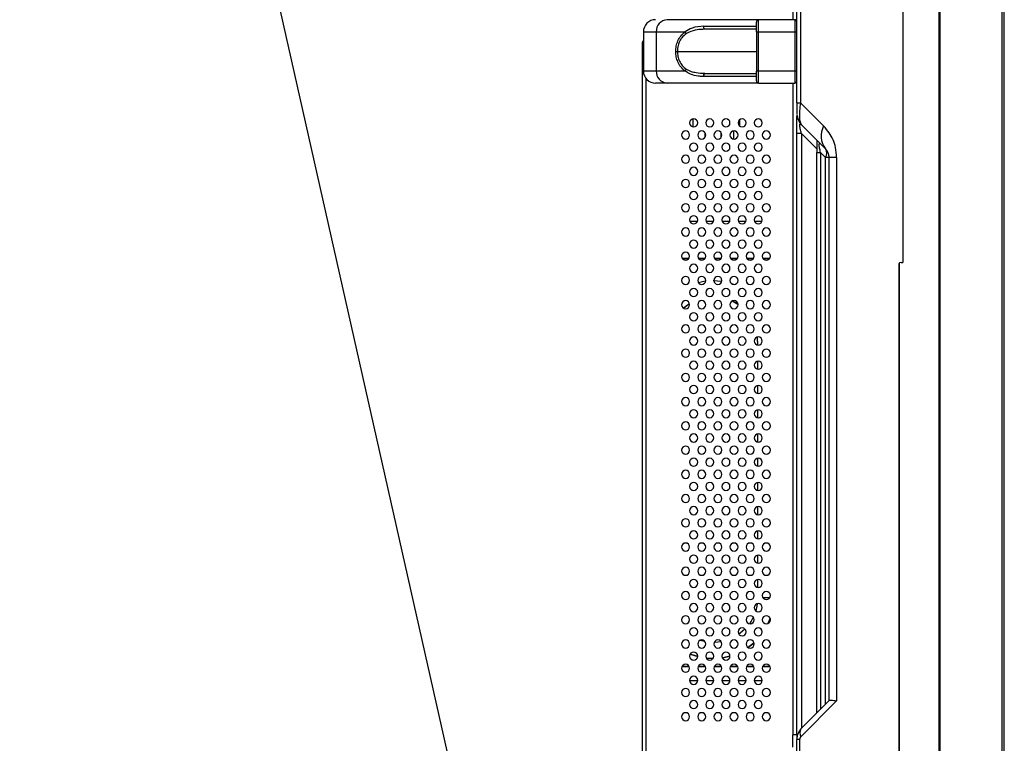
# Model space of a CAD drawing. Header units: millimetres. Extents: x 0 to 1118, y 0 to 864.
# Tile 22 of 256: x 40 to 101, y 382 to 427. Entities that reach past the tile are written whole.
import ezdxf

# ---------------------------------------------------------------- set-up
doc = ezdxf.new("R2010")
doc.units = ezdxf.units.MM
doc.dimstyles.new('SLDDIMSTYLE2', dxfattribs={"dimtxt": 0.18, "dimasz": 0.762, "dimexe": 0, "dimexo": 0.0625, "dimgap": 0, "dimtad": 0, "dimtih": 1, "dimtoh": 1, "dimdec": 0, "dimrnd": 1e-09, "dimzin": 0, "dimdsep": 46, "dimtxsty": 'Standard', "dimblk1": 'DOT', "dimblk2": 'DOT', "dimsah": 1, "dimcen": 0.09, "dimadec": 0, "dimazin": 0, "dimtfac": 0.762, "dimtdec": 0, "dimtofl": 0, "dimtmove": 0, "dimatfit": 3, "dimldrblk": 'DOT', "dimfxl": 1, "dimfrac": 2, "dimtolj": 1, "dimtzin": 0, "dimarcsym": 0})

# ---------------------------------------------------------------- blocks, each defined once
blk = doc.blocks.new('_Dot')
at = {"color": 0, "linetype": 'ByBlock', "lineweight": -2}
blk.add_line((-0.5, 0), (-1, 0), dxfattribs=at)
at = {"color": 0, "linetype": 'ByBlock', "const_width": 0.5}
blk.add_lwpolyline([(-0.25, 0, 1), (0.25, 0, 1)], format="xyb", close=True, dxfattribs=at)

msp = doc.modelspace()

# ---------------------------------------------------------------- linework, layer by layer
at = {"color": 7, "linetype": 'Continuous', "lineweight": 25}
for p, q in [((97.2628, 464.9556), (97.2628, 309.7556)), ((97.3512, 309.7556), (97.3512, 464.9556)), ((101.1994, 309.7556), (101.1994, 464.9556)), ((101.3244, 309.7556), (101.3244, 464.9556)), ((95.0494, 444.7204), (95.0494, 412.0839)), ((88.4744, 421.968), (88.4744, 428.3432)), ((88.7084, 428.3432), (88.7084, 421.968)), ((88.2244, 427.6556), (88.2244, 427.1164)), ((86.0994, 427.1164), (80.4413, 427.1164)), ((85.9744, 426.3664), (85.9744, 426.9716)), ((88.058, 427.1164), (86.0994, 427.1164)), ((88.0581, 427.1164), (87.9639, 427.1164)), ((88.3494, 427.1164), (88.0581, 427.1164)), ((88.3494, 427.1164), (88.3494, 426.3664)), ((78.9744, 426.3664), (79.7709, 426.3664)), ((78.9744, 426.3664), (78.9744, 423.9414)), ((79.7709, 426.3664), (81.5551, 426.3664)), ((79.7709, 426.3664), (79.7709, 423.9414)), ((82.7202, 426.7114), (85.9744, 426.7114)), ((85.9744, 426.5289), (82.7855, 426.5289)), ((85.9744, 426.3664), (85.9744, 423.9412)), ((85.9744, 426.3664), (86.0994, 426.3664)), ((86.0994, 426.3664), (88.3494, 426.3664)), ((86.0994, 423.9414), (86.0994, 426.3664)), ((88.3494, 426.3664), (88.3494, 423.9414)), ((88.3494, 426.3664), (88.4744, 426.3664)), ((78.8994, 425.6556), (78.8994, 286.5306)), ((79.7709, 423.9414), (78.9744, 423.9414)), ((81.5551, 423.9414), (79.7709, 423.9414)), ((82.7855, 423.7789), (85.9744, 423.7789)), ((86.0994, 423.9414), (85.9744, 423.9414)), ((85.9744, 423.3362), (85.9744, 423.9412)), ((88.3494, 423.9414), (86.0994, 423.9414)), ((88.3494, 423.9414), (88.3494, 423.1914)), ((88.4744, 423.9414), (88.3494, 423.9414)), ((80.4413, 423.1914), (79.7244, 423.1914)), ((86.0994, 423.1914), (80.4413, 423.1914)), ((85.9744, 423.5964), (82.7202, 423.5964)), ((86.0994, 423.1914), (88.0581, 423.1914)), ((88.0582, 423.1914), (88.3494, 423.1914)), ((88.2244, 423.1914), (88.2244, 382.8556)), ((88.4744, 421.968), (88.7084, 421.968)), ((90.1369, 420.5395), (88.7084, 421.968)), ((82.0494, 420.4834), (82.0494, 420.9778)), ((84.9244, 420.9206), (84.9244, 420.5406)), ((88.4744, 382.8556), (88.4744, 421.124)), ((88.4763, 421.1557), (88.4745, 421.1495)), ((88.478, 421.2351), (88.5126, 421.0961)), ((84.5494, 420.2278), (84.5494, 419.7334)), ((88.7673, 420.6127), (90.2548, 419.1253)), ((82.7994, 419.8489), (82.7994, 420.1123)), ((83.7994, 419.8489), (83.7994, 420.1123)), ((88.7673, 420.0824), (88.4744, 420.0824)), ((88.7673, 420.0824), (88.7673, 383.2735)), ((89.7244, 384.2306), (89.7244, 418.9056)), ((89.9441, 418.9056), (90.2548, 418.595)), ((89.9441, 418.9056), (89.9441, 384.4503)), ((90.2548, 384.7609), (90.2548, 418.595)), ((90.9424, 418.595), (90.4744, 418.595)), ((90.4744, 384.9806), (90.4744, 418.595)), ((90.9424, 418.595), (90.9424, 384.9624)), ((82.3137, 414.6253), (81.8602, 414.6253)), ((83.3137, 414.6253), (82.8602, 414.6253)), ((84.3137, 414.6253), (83.8602, 414.6253)), ((85.3137, 414.6253), (84.8602, 414.6253)), ((86.3137, 414.6253), (85.8602, 414.6253)), ((81.7869, 412.3306), (81.3869, 412.3306)), ((81.3869, 412.3306), (81.7869, 412.3306)), ((82.7869, 412.3306), (82.3869, 412.3306)), ((82.3869, 412.3306), (82.7869, 412.3306)), ((83.7869, 412.3306), (83.3869, 412.3306)), ((83.3869, 412.3306), (83.7869, 412.3306)), ((84.7869, 412.3306), (84.3869, 412.3306)), ((84.3869, 412.3306), (84.7869, 412.3306)), ((85.7869, 412.3306), (85.3869, 412.3306)), ((85.3869, 412.3306), (85.7869, 412.3306)), ((86.7869, 412.3306), (86.3869, 412.3306)), ((86.3869, 412.3306), (86.7869, 412.3306)), ((94.7994, 411.9955), (94.7994, 362.7158)), ((94.9396, 412.0839), (94.8361, 412.0614)), ((94.8361, 362.6498), (94.8361, 412.0614)), ((94.9396, 412.0839), (95.0494, 412.0839)), ((83.829, 410.918), (83.2994, 410.9556)), ((85.2792, 410.3904), (85.1342, 410.4761)), ((86.4008, 409.3138), (86.3652, 409.3652)), ((86.0494, 407.2056), (86.0362, 407.4754)), ((86.0494, 407.2056), (86.0362, 407.4754)), ((86.0494, 407.2056), (86.0494, 406.9834)), ((86.0494, 407.2056), (86.0494, 407.2056)), ((86.0494, 405.9778), (86.0494, 405.4834)), ((86.0494, 404.4778), (86.0494, 403.9834)), ((86.0494, 402.9778), (86.0494, 402.4834)), ((86.0494, 401.4778), (86.0494, 400.9834)), ((86.0494, 399.9778), (86.0494, 399.4834)), ((86.0494, 398.4778), (86.0494, 397.9834)), ((86.0494, 396.9778), (86.0494, 396.4834)), ((86.0494, 395.4778), (86.0494, 394.9834)), ((86.0494, 393.9778), (86.0494, 393.4834)), ((86.0494, 392.4778), (86.0494, 391.9834)), ((86.7047, 389.7601), (86.8257, 390.0547)), ((86.8257, 390.0547), (86.7047, 389.7601)), ((82.8707, 387.6052), (83.287, 387.5806)), ((83.287, 387.5806), (82.8707, 387.6052)), ((81.8161, 387.0806), (81.3578, 387.0806)), ((81.3578, 387.0806), (81.8161, 387.0806)), ((82.8161, 387.0806), (82.3578, 387.0806)), ((82.3578, 387.0806), (82.8161, 387.0806)), ((83.8161, 387.0806), (83.3578, 387.0806)), ((83.3578, 387.0806), (83.8161, 387.0806)), ((84.8161, 387.0806), (84.3578, 387.0806)), ((84.3578, 387.0806), (84.8161, 387.0806)), ((85.8161, 387.0806), (85.3578, 387.0806)), ((85.3578, 387.0806), (85.8161, 387.0806)), ((86.8161, 387.0806), (86.3578, 387.0806)), ((86.3578, 387.0806), (86.8161, 387.0806)), ((82.3357, 386.2056), (81.8382, 386.2056)), ((83.3357, 386.2056), (82.8382, 386.2056)), ((84.3357, 386.2056), (83.8382, 386.2056)), ((85.3357, 386.2056), (84.8382, 386.2056)), ((86.3357, 386.2056), (85.8382, 386.2056)), ((88.7231, 382.7432), (90.9424, 384.9624)), ((90.4851, 384.9912), (88.7673, 383.2735)), ((88.7673, 383.2735), (88.7304, 383.229)), ((88.4744, 382.8556), (88.2244, 382.8556)), ((88.2244, 382.1056), (88.2244, 382.8556)), ((88.4744, 382.8556), (88.4744, 382.5664)), ((88.6499, 382.5664), (88.4744, 382.5664)), ((88.4744, 380.6448), (88.4744, 382.5664)), ((88.6499, 382.5664), (88.6499, 380.6448))]:
    msp.add_line(p, q, dxfattribs=at)
at = {"color": 8, "linetype": 'Continuous', "lineweight": 25}
for p, q in [((86.0994, 426.3664), (86.0994, 427.1164)), ((78.9744, 425.6556), (78.8994, 425.6556)), ((81.0774, 425.1539), (85.9744, 425.1539)), ((86.0994, 423.1914), (86.0994, 423.9414)), ((79.1494, 286.5306), (79.1494, 423.4599)), ((88.7673, 420.0824), (89.7244, 419.1253))]:
    msp.add_line(p, q, dxfattribs=at)
at = {"color": 7, "linetype": 'Continuous', "lineweight": 25, "flags": 128}
for points in [[(82.7855, 426.5289), (82.7712, 426.5313), (82.7574, 426.5384), (82.7447, 426.55), (82.7335, 426.5655), (82.7244, 426.5845), (82.7176, 426.6061), (82.7134, 426.6295), (82.712, 426.6539)], [(82.712, 423.6539), (82.7134, 423.6783), (82.7176, 423.7017), (82.7244, 423.7233), (82.7335, 423.7423), (82.7447, 423.7578), (82.7574, 423.7694), (82.7712, 423.7765), (82.7855, 423.7789)], [(88.7673, 420.6127), (88.7014, 420.6854), (88.6552, 420.7463)], [(90.4744, 418.595), (90.4708, 418.595), (90.46, 418.595), (90.4421, 418.595), (90.4174, 418.595), (90.3859, 418.595), (90.348, 418.595), (90.3042, 418.595), (90.2548, 418.595)], [(82.831, 410.9262), (82.7128, 410.9094), (82.3795, 410.841)], [(84.5784, 410.7308), (84.4583, 410.7721), (84.441, 410.7776)], [(81.8318, 409.5312), (81.6422, 409.4002), (81.4706, 409.2593)], [(81.8318, 409.5312), (81.7716, 409.4922), (81.4706, 409.2593)], [(84.8369, 409.4857), (84.5252, 409.6673), (84.4626, 409.6975)], [(84.8369, 409.4857), (84.8273, 409.4922), (84.4626, 409.6975)], [(86.0261, 390.9731), (86.0033, 390.8289), (85.9317, 390.5346)], [(85.7788, 390.1409), (85.6433, 389.8923), (85.5393, 389.7352)], [(85.2644, 389.4067), (84.9713, 389.1471), (84.8848, 389.0836)], [(82.7885, 388.6285), (82.5821, 388.6758), (82.4787, 388.706)], [(83.7911, 388.6249), (83.5823, 388.5952), (83.3581, 388.5812)], [(85.4597, 388.2654), (85.5036, 388.2968), (85.8246, 388.5582)], [(85.8246, 388.5582), (85.5036, 388.2968), (85.4597, 388.2654)], [(81.8742, 387.862), (82.1406, 387.7641), (82.3358, 387.7065)], [(82.3358, 387.7065), (82.1406, 387.7641), (81.8742, 387.862)], [(83.8613, 387.6229), (83.8861, 387.6268), (84.3369, 387.727)], [(84.3369, 387.727), (83.8861, 387.6268), (83.8613, 387.6229)]]:
    msp.add_lwpolyline(points, dxfattribs=at)
at = {"color": 8, "linetype": 'Continuous', "lineweight": 25, "flags": 128}
msp.add_lwpolyline([(86.7869, 391.3306), (86.7408, 391.3306), (86.5494, 391.3306), (86.3869, 391.3306)], dxfattribs=at)
at = {"color": 7, "linetype": 'Continuous', "lineweight": 25}
for centre, radius, start, end in [((79.7244, 426.3664), 0.75, 90, 180), ((80.4835, 426.4041), 0.7135, 93.390416, 183.029452), ((86.0994, 426.9914), 0.125, 90, 147.042927), ((88.3494, 426.9914), 0.125, 0.016376, 90), ((79.1494, 425.6556), 0.25, 134.427004, 180), ((79.7244, 423.9414), 0.75, 180, 270), ((80.4835, 423.9037), 0.7135, 176.970507, 266.610147), ((82.9106, 423.653), 0.1987, 179.754524, 196.566977), ((86.0994, 423.3164), 0.125, 213.044535, 270), ((88.3494, 423.3164), 0.125, 270, 359.994526), ((82.0869, 420.7306), 0.25, 90, 270), ((82.0869, 420.7306), 0.25, 270, 90), ((83.0869, 420.7306), 0.25, 90, 270), ((83.0869, 420.7306), 0.25, 270, 90), ((84.0869, 420.7306), 0.25, 90, 270), ((84.0869, 420.7306), 0.25, 270, 90), ((85.0869, 420.7306), 0.25, 90, 270), ((85.0869, 420.7306), 0.25, 270, 90), ((86.0869, 420.7306), 0.25, 90, 270), ((86.0869, 420.7306), 0.25, 270, 90), ((89.4744, 421.3198), 1, 185.012779, 196.055319), ((81.5869, 419.9806), 0.25, 90, 270), ((81.5869, 419.9806), 0.25, 270, 90), ((82.5869, 419.9806), 0.25, 90, 270), ((82.5869, 419.9806), 0.25, 270, 90), ((83.5869, 419.9806), 0.25, 90, 270), ((83.5869, 419.9806), 0.25, 270, 90), ((84.5869, 419.9806), 0.25, 90, 270), ((84.5869, 419.9806), 0.25, 270, 90), ((85.5869, 419.9806), 0.25, 90, 270), ((85.5869, 419.9806), 0.25, 270, 90), ((86.5869, 419.9806), 0.25, 90, 270), ((86.5869, 419.9806), 0.25, 270, 90), ((91.2644, 419.9215), 1.2858, 151.271052, 218.258181), ((82.0869, 419.2306), 0.25, 90, 270), ((82.0869, 419.2306), 0.25, 270, 90), ((83.0869, 419.2306), 0.25, 90, 270), ((83.0869, 419.2306), 0.25, 270, 90), ((84.0869, 419.2306), 0.25, 90, 270), ((84.0869, 419.2306), 0.25, 270, 90), ((85.0869, 419.2306), 0.25, 90, 270), ((85.0869, 419.2306), 0.25, 270, 90), ((86.0869, 419.2306), 0.25, 90, 270), ((86.0869, 419.2306), 0.25, 270, 90), ((89.8741, 418.8601), 0.464, 325.143107, 34.856948), ((81.5869, 418.4806), 0.25, 90, 270), ((81.5869, 418.4806), 0.25, 270, 90), ((82.5869, 418.4806), 0.25, 90, 270), ((82.5869, 418.4806), 0.25, 270, 90), ((83.5869, 418.4806), 0.25, 90, 270), ((83.5869, 418.4806), 0.25, 270, 90), ((84.5869, 418.4806), 0.25, 90, 270), ((84.5869, 418.4806), 0.25, 270, 90), ((85.5869, 418.4806), 0.25, 90, 270), ((85.5869, 418.4806), 0.25, 270, 90), ((86.5869, 418.4806), 0.25, 90, 270), ((86.5869, 418.4806), 0.25, 270, 90), ((82.0869, 417.7306), 0.25, 90, 270), ((82.0869, 417.7306), 0.25, 270, 90), ((83.0869, 417.7306), 0.25, 90, 270), ((83.0869, 417.7306), 0.25, 270, 90), ((84.0869, 417.7306), 0.25, 90, 270), ((84.0869, 417.7306), 0.25, 270, 90), ((85.0869, 417.7306), 0.25, 90, 270), ((85.0869, 417.7306), 0.25, 270, 90), ((86.0869, 417.7306), 0.25, 90, 270), ((86.0869, 417.7306), 0.25, 270, 90), ((81.5869, 416.9806), 0.25, 90, 270), ((81.5869, 416.9806), 0.25, 270, 90), ((82.5869, 416.9806), 0.25, 90, 270), ((82.5869, 416.9806), 0.25, 270, 90), ((83.5869, 416.9806), 0.25, 90, 270), ((83.5869, 416.9806), 0.25, 270, 90), ((84.5869, 416.9806), 0.25, 90, 270), ((84.5869, 416.9806), 0.25, 270, 90), ((85.5869, 416.9806), 0.25, 90, 270), ((85.5869, 416.9806), 0.25, 270, 90), ((86.5869, 416.9806), 0.25, 90, 270), ((86.5869, 416.9806), 0.25, 270, 90), ((82.0869, 416.2306), 0.25, 90, 270), ((82.0869, 416.2306), 0.25, 270, 90), ((83.0869, 416.2306), 0.25, 90, 270), ((83.0869, 416.2306), 0.25, 270, 90), ((84.0869, 416.2306), 0.25, 90, 270), ((84.0869, 416.2306), 0.25, 270, 90), ((85.0869, 416.2306), 0.25, 90, 270), ((85.0869, 416.2306), 0.25, 270, 90), ((86.0869, 416.2306), 0.25, 90, 270), ((86.0869, 416.2306), 0.25, 270, 90), ((81.5869, 415.4806), 0.25, 90, 270), ((81.5869, 415.4806), 0.25, 270, 90), ((82.5869, 415.4806), 0.25, 90, 270), ((82.5869, 415.4806), 0.25, 270, 90), ((83.5869, 415.4806), 0.25, 90, 270), ((83.5869, 415.4806), 0.25, 270, 90), ((84.5869, 415.4806), 0.25, 90, 270), ((84.5869, 415.4806), 0.25, 270, 90), ((85.5869, 415.4806), 0.25, 90, 270), ((85.5869, 415.4806), 0.25, 270, 90), ((86.5869, 415.4806), 0.25, 90, 270), ((86.5869, 415.4806), 0.25, 270, 90), ((82.0869, 414.7306), 0.25, 90, 270), ((82.0869, 414.7306), 0.25, 270, 90), ((83.0869, 414.7306), 0.25, 90, 270), ((83.0869, 414.7306), 0.25, 270, 90), ((84.0869, 414.7306), 0.25, 90, 270), ((84.0869, 414.7306), 0.25, 270, 90), ((85.0869, 414.7306), 0.25, 90, 270), ((85.0869, 414.7306), 0.25, 270, 90), ((86.0869, 414.7306), 0.25, 90, 270), ((86.0869, 414.7306), 0.25, 270, 90), ((81.5869, 413.9806), 0.25, 90, 270), ((81.5869, 413.9806), 0.25, 270, 90), ((82.5869, 413.9806), 0.25, 90, 270), ((82.5869, 413.9806), 0.25, 270, 90), ((83.5869, 413.9806), 0.25, 90, 270), ((83.5869, 413.9806), 0.25, 270, 90), ((84.5869, 413.9806), 0.25, 90, 270), ((84.5869, 413.9806), 0.25, 270, 90), ((85.5869, 413.9806), 0.25, 90, 270), ((85.5869, 413.9806), 0.25, 270, 90), ((86.5869, 413.9806), 0.25, 90, 270), ((86.5869, 413.9806), 0.25, 270, 90), ((82.0869, 413.2306), 0.25, 90, 270), ((82.0869, 413.2306), 0.25, 270, 90), ((83.0869, 413.2306), 0.25, 90, 270), ((83.0869, 413.2306), 0.25, 270, 90), ((84.0869, 413.2306), 0.25, 90, 270), ((84.0869, 413.2306), 0.25, 270, 90), ((85.0869, 413.2306), 0.25, 90, 270), ((85.0869, 413.2306), 0.25, 270, 90), ((86.0869, 413.2306), 0.25, 90, 270), ((86.0869, 413.2306), 0.25, 270, 90), ((81.5869, 412.4806), 0.25, 90, 270), ((81.5869, 412.4806), 0.25, 270, 90), ((82.5869, 412.4806), 0.25, 90, 270), ((82.5869, 412.4806), 0.25, 270, 90), ((83.5869, 412.4806), 0.25, 90, 270), ((83.5869, 412.4806), 0.25, 270, 90), ((84.5869, 412.4806), 0.25, 90, 270), ((84.5869, 412.4806), 0.25, 270, 90), ((85.5869, 412.4806), 0.25, 90, 270), ((85.5869, 412.4806), 0.25, 270, 90), ((86.5869, 412.4806), 0.25, 90, 270), ((86.5869, 412.4806), 0.25, 270, 90), ((82.0869, 411.7306), 0.25, 90, 270), ((82.0869, 411.7306), 0.25, 270, 90), ((83.0869, 411.7306), 0.25, 90, 270), ((83.0869, 411.7306), 0.25, 270, 90), ((84.0869, 411.7306), 0.25, 90, 270), ((84.0869, 411.7306), 0.25, 270, 90), ((85.0869, 411.7306), 0.25, 90, 270), ((85.0869, 411.7306), 0.25, 270, 90), ((86.0869, 411.7306), 0.25, 90, 270), ((86.0869, 411.7306), 0.25, 270, 90), ((81.5869, 410.9806), 0.25, 90, 270), ((81.5869, 410.9806), 0.25, 270, 90), ((82.5869, 410.9806), 0.25, 90, 270), ((82.5869, 410.9806), 0.25, 270, 90), ((83.5869, 410.9806), 0.25, 90, 270), ((83.5869, 410.9806), 0.25, 270, 90), ((84.5869, 410.9806), 0.25, 90, 270), ((84.5869, 410.9806), 0.25, 270, 90), ((85.5869, 410.9806), 0.25, 90, 270), ((85.5869, 410.9806), 0.25, 270, 90), ((86.5869, 410.9806), 0.25, 90, 270), ((86.5869, 410.9806), 0.25, 270, 90), ((82.0869, 410.2306), 0.25, 90, 270), ((82.0869, 410.2306), 0.25, 270, 90), ((83.0869, 410.2306), 0.25, 90, 270), ((83.0869, 410.2306), 0.25, 270, 90), ((84.0869, 410.2306), 0.25, 90, 270), ((84.0869, 410.2306), 0.25, 270, 90), ((85.0869, 410.2306), 0.25, 90, 270), ((85.0869, 410.2306), 0.25, 270, 90), ((86.0869, 410.2306), 0.25, 90, 270), ((86.0869, 410.2306), 0.25, 270, 90), ((81.5869, 409.4806), 0.25, 90, 270), ((81.5869, 409.4806), 0.25, 270, 90), ((82.5869, 409.4806), 0.25, 90, 270), ((82.5869, 409.4806), 0.25, 270, 90), ((83.5869, 409.4806), 0.25, 90, 270), ((83.5869, 409.4806), 0.25, 270, 90), ((84.5869, 409.4806), 0.25, 90, 270), ((84.5869, 409.4806), 0.25, 270, 90), ((85.5869, 409.4806), 0.25, 90, 270), ((85.5869, 409.4806), 0.25, 270, 90), ((86.5869, 409.4806), 0.25, 90, 270), ((86.5869, 409.4806), 0.25, 270, 90), ((82.0869, 408.7306), 0.25, 90, 270), ((82.0869, 408.7306), 0.25, 270, 90), ((83.0869, 408.7306), 0.25, 90, 270), ((83.0869, 408.7306), 0.25, 270, 90), ((84.0869, 408.7306), 0.25, 90, 270), ((84.0869, 408.7306), 0.25, 270, 90), ((85.0869, 408.7306), 0.25, 90, 270), ((85.0869, 408.7306), 0.25, 270, 90), ((86.0869, 408.7306), 0.25, 90, 270), ((86.0869, 408.7306), 0.25, 270, 90), ((81.5869, 407.9806), 0.25, 90, 270), ((81.5869, 407.9806), 0.25, 270, 90), ((82.5869, 407.9806), 0.25, 90, 270), ((82.5869, 407.9806), 0.25, 270, 90), ((83.5869, 407.9806), 0.25, 90, 270), ((83.5869, 407.9806), 0.25, 270, 90), ((84.5869, 407.9806), 0.25, 90, 270), ((84.5869, 407.9806), 0.25, 270, 90), ((85.5869, 407.9806), 0.25, 90, 270), ((85.5869, 407.9806), 0.25, 270, 90), ((86.5869, 407.9806), 0.25, 90, 270), ((86.5869, 407.9806), 0.25, 270, 90), ((82.0869, 407.2306), 0.25, 90, 270), ((82.0869, 407.2306), 0.25, 270, 90), ((83.0869, 407.2306), 0.25, 90, 270), ((83.0869, 407.2306), 0.25, 270, 90), ((84.0869, 407.2306), 0.25, 90, 270), ((84.0869, 407.2306), 0.25, 270, 90), ((85.0869, 407.2306), 0.25, 90, 270), ((85.0869, 407.2306), 0.25, 270, 90), ((86.0869, 407.2306), 0.25, 90, 270), ((86.0869, 407.2306), 0.25, 270, 90), ((81.5869, 406.4806), 0.25, 90, 270), ((81.5869, 406.4806), 0.25, 270, 90), ((82.5869, 406.4806), 0.25, 90, 270), ((82.5869, 406.4806), 0.25, 270, 90), ((83.5869, 406.4806), 0.25, 90, 270), ((83.5869, 406.4806), 0.25, 270, 90), ((84.5869, 406.4806), 0.25, 90, 270), ((84.5869, 406.4806), 0.25, 270, 90), ((85.5869, 406.4806), 0.25, 90, 270), ((85.5869, 406.4806), 0.25, 270, 90), ((86.5869, 406.4806), 0.25, 90, 270), ((86.5869, 406.4806), 0.25, 270, 90), ((82.0869, 405.7306), 0.25, 90, 270), ((82.0869, 405.7306), 0.25, 270, 90), ((83.0869, 405.7306), 0.25, 90, 270), ((83.0869, 405.7306), 0.25, 270, 90), ((84.0869, 405.7306), 0.25, 90, 270), ((84.0869, 405.7306), 0.25, 270, 90), ((85.0869, 405.7306), 0.25, 90, 270), ((85.0869, 405.7306), 0.25, 270, 90), ((86.0869, 405.7306), 0.25, 90, 270), ((86.0869, 405.7306), 0.25, 270, 90), ((81.5869, 404.9806), 0.25, 90, 270), ((81.5869, 404.9806), 0.25, 270, 90), ((82.5869, 404.9806), 0.25, 90, 270), ((82.5869, 404.9806), 0.25, 270, 90), ((83.5869, 404.9806), 0.25, 90, 270), ((83.5869, 404.9806), 0.25, 270, 90), ((84.5869, 404.9806), 0.25, 90, 270), ((84.5869, 404.9806), 0.25, 270, 90), ((85.5869, 404.9806), 0.25, 90, 270), ((85.5869, 404.9806), 0.25, 270, 90), ((86.5869, 404.9806), 0.25, 90, 270), ((86.5869, 404.9806), 0.25, 270, 90), ((82.0869, 404.2306), 0.25, 90, 270), ((82.0869, 404.2306), 0.25, 270, 90), ((83.0869, 404.2306), 0.25, 90, 270), ((83.0869, 404.2306), 0.25, 270, 90), ((84.0869, 404.2306), 0.25, 90, 270), ((84.0869, 404.2306), 0.25, 270, 90), ((85.0869, 404.2306), 0.25, 90, 270), ((85.0869, 404.2306), 0.25, 270, 90), ((86.0869, 404.2306), 0.25, 90, 270), ((86.0869, 404.2306), 0.25, 270, 90), ((81.5869, 403.4806), 0.25, 90, 270), ((81.5869, 403.4806), 0.25, 270, 90), ((82.5869, 403.4806), 0.25, 90, 270), ((82.5869, 403.4806), 0.25, 270, 90), ((83.5869, 403.4806), 0.25, 90, 270), ((83.5869, 403.4806), 0.25, 270, 90), ((84.5869, 403.4806), 0.25, 90, 270), ((84.5869, 403.4806), 0.25, 270, 90), ((85.5869, 403.4806), 0.25, 90, 270), ((85.5869, 403.4806), 0.25, 270, 90), ((86.5869, 403.4806), 0.25, 90, 270), ((86.5869, 403.4806), 0.25, 270, 90), ((82.0869, 402.7306), 0.25, 90, 270), ((82.0869, 402.7306), 0.25, 270, 90), ((83.0869, 402.7306), 0.25, 90, 270), ((83.0869, 402.7306), 0.25, 270, 90), ((84.0869, 402.7306), 0.25, 90, 270), ((84.0869, 402.7306), 0.25, 270, 90), ((85.0869, 402.7306), 0.25, 90, 270), ((85.0869, 402.7306), 0.25, 270, 90), ((86.0869, 402.7306), 0.25, 90, 270), ((86.0869, 402.7306), 0.25, 270, 90), ((81.5869, 401.9806), 0.25, 90, 270), ((81.5869, 401.9806), 0.25, 270, 90), ((82.5869, 401.9806), 0.25, 90, 270), ((82.5869, 401.9806), 0.25, 270, 90), ((83.5869, 401.9806), 0.25, 90, 270), ((83.5869, 401.9806), 0.25, 270, 90), ((84.5869, 401.9806), 0.25, 90, 270), ((84.5869, 401.9806), 0.25, 270, 90), ((85.5869, 401.9806), 0.25, 90, 270), ((85.5869, 401.9806), 0.25, 270, 90), ((86.5869, 401.9806), 0.25, 90, 270), ((86.5869, 401.9806), 0.25, 270, 90), ((82.0869, 401.2306), 0.25, 90, 270), ((82.0869, 401.2306), 0.25, 270, 90), ((83.0869, 401.2306), 0.25, 90, 270), ((83.0869, 401.2306), 0.25, 270, 90), ((84.0869, 401.2306), 0.25, 90, 270), ((84.0869, 401.2306), 0.25, 270, 90), ((85.0869, 401.2306), 0.25, 90, 270), ((85.0869, 401.2306), 0.25, 270, 90), ((86.0869, 401.2306), 0.25, 90, 270), ((86.0869, 401.2306), 0.25, 270, 90), ((81.5869, 400.4806), 0.25, 90, 270), ((81.5869, 400.4806), 0.25, 270, 90), ((82.5869, 400.4806), 0.25, 90, 270), ((82.5869, 400.4806), 0.25, 270, 90), ((83.5869, 400.4806), 0.25, 90, 270), ((83.5869, 400.4806), 0.25, 270, 90), ((84.5869, 400.4806), 0.25, 90, 270), ((84.5869, 400.4806), 0.25, 270, 90), ((85.5869, 400.4806), 0.25, 90, 270), ((85.5869, 400.4806), 0.25, 270, 90), ((86.5869, 400.4806), 0.25, 90, 270), ((86.5869, 400.4806), 0.25, 270, 90), ((82.0869, 399.7306), 0.25, 90, 270), ((82.0869, 399.7306), 0.25, 270, 90), ((83.0869, 399.7306), 0.25, 90, 270), ((83.0869, 399.7306), 0.25, 270, 90), ((84.0869, 399.7306), 0.25, 90, 270), ((84.0869, 399.7306), 0.25, 270, 90), ((85.0869, 399.7306), 0.25, 90, 270), ((85.0869, 399.7306), 0.25, 270, 90), ((86.0869, 399.7306), 0.25, 90, 270), ((86.0869, 399.7306), 0.25, 270, 90), ((81.5869, 398.9806), 0.25, 90, 270), ((81.5869, 398.9806), 0.25, 270, 90), ((82.5869, 398.9806), 0.25, 90, 270), ((82.5869, 398.9806), 0.25, 270, 90), ((83.5869, 398.9806), 0.25, 90, 270), ((83.5869, 398.9806), 0.25, 270, 90), ((84.5869, 398.9806), 0.25, 90, 270), ((84.5869, 398.9806), 0.25, 270, 90), ((85.5869, 398.9806), 0.25, 90, 270), ((85.5869, 398.9806), 0.25, 270, 90), ((86.5869, 398.9806), 0.25, 90, 270), ((86.5869, 398.9806), 0.25, 270, 90), ((82.0869, 398.2306), 0.25, 90, 270), ((82.0869, 398.2306), 0.25, 270, 90), ((83.0869, 398.2306), 0.25, 90, 270), ((83.0869, 398.2306), 0.25, 270, 90), ((84.0869, 398.2306), 0.25, 90, 270), ((84.0869, 398.2306), 0.25, 270, 90), ((85.0869, 398.2306), 0.25, 90, 270), ((85.0869, 398.2306), 0.25, 270, 90), ((86.0869, 398.2306), 0.25, 90, 270), ((86.0869, 398.2306), 0.25, 270, 90), ((81.5869, 397.4806), 0.25, 90, 270), ((81.5869, 397.4806), 0.25, 270, 90), ((82.5869, 397.4806), 0.25, 90, 270), ((82.5869, 397.4806), 0.25, 270, 90), ((83.5869, 397.4806), 0.25, 90, 270), ((83.5869, 397.4806), 0.25, 270, 90), ((84.5869, 397.4806), 0.25, 90, 270), ((84.5869, 397.4806), 0.25, 270, 90), ((85.5869, 397.4806), 0.25, 90, 270), ((85.5869, 397.4806), 0.25, 270, 90), ((86.5869, 397.4806), 0.25, 90, 270), ((86.5869, 397.4806), 0.25, 270, 90), ((82.0869, 396.7306), 0.25, 90, 270), ((82.0869, 396.7306), 0.25, 270, 90), ((83.0869, 396.7306), 0.25, 90, 270), ((83.0869, 396.7306), 0.25, 270, 90), ((84.0869, 396.7306), 0.25, 90, 270), ((84.0869, 396.7306), 0.25, 270, 90), ((85.0869, 396.7306), 0.25, 90, 270), ((85.0869, 396.7306), 0.25, 270, 90), ((86.0869, 396.7306), 0.25, 90, 270), ((86.0869, 396.7306), 0.25, 270, 90), ((81.5869, 395.9806), 0.25, 90, 270), ((81.5869, 395.9806), 0.25, 270, 90), ((82.5869, 395.9806), 0.25, 90, 270), ((82.5869, 395.9806), 0.25, 270, 90), ((83.5869, 395.9806), 0.25, 90, 270), ((83.5869, 395.9806), 0.25, 270, 90), ((84.5869, 395.9806), 0.25, 90, 270), ((84.5869, 395.9806), 0.25, 270, 90), ((85.5869, 395.9806), 0.25, 90, 270), ((85.5869, 395.9806), 0.25, 270, 90), ((86.5869, 395.9806), 0.25, 90, 270), ((86.5869, 395.9806), 0.25, 270, 90), ((82.0869, 395.2306), 0.25, 90, 270), ((82.0869, 395.2306), 0.25, 270, 90), ((83.0869, 395.2306), 0.25, 90, 270), ((83.0869, 395.2306), 0.25, 270, 90), ((84.0869, 395.2306), 0.25, 90, 270), ((84.0869, 395.2306), 0.25, 270, 90), ((85.0869, 395.2306), 0.25, 90, 270), ((85.0869, 395.2306), 0.25, 270, 90), ((86.0869, 395.2306), 0.25, 90, 270), ((86.0869, 395.2306), 0.25, 270, 90), ((81.5869, 394.4806), 0.25, 90, 270), ((81.5869, 394.4806), 0.25, 270, 90), ((82.5869, 394.4806), 0.25, 90, 270), ((82.5869, 394.4806), 0.25, 270, 90), ((83.5869, 394.4806), 0.25, 90, 270), ((83.5869, 394.4806), 0.25, 270, 90), ((84.5869, 394.4806), 0.25, 90, 270), ((84.5869, 394.4806), 0.25, 270, 90), ((85.5869, 394.4806), 0.25, 90, 270), ((85.5869, 394.4806), 0.25, 270, 90), ((86.5869, 394.4806), 0.25, 90, 270), ((86.5869, 394.4806), 0.25, 270, 90), ((82.0869, 393.7306), 0.25, 90, 270), ((82.0869, 393.7306), 0.25, 270, 90), ((83.0869, 393.7306), 0.25, 90, 270), ((83.0869, 393.7306), 0.25, 270, 90), ((84.0869, 393.7306), 0.25, 90, 270), ((84.0869, 393.7306), 0.25, 270, 90), ((85.0869, 393.7306), 0.25, 90, 270), ((85.0869, 393.7306), 0.25, 270, 90), ((86.0869, 393.7306), 0.25, 90, 270), ((86.0869, 393.7306), 0.25, 270, 90), ((81.5869, 392.9806), 0.25, 90, 270), ((81.5869, 392.9806), 0.25, 270, 90), ((82.5869, 392.9806), 0.25, 90, 270), ((82.5869, 392.9806), 0.25, 270, 90), ((83.5869, 392.9806), 0.25, 90, 270), ((83.5869, 392.9806), 0.25, 270, 90), ((84.5869, 392.9806), 0.25, 90, 270), ((84.5869, 392.9806), 0.25, 270, 90), ((85.5869, 392.9806), 0.25, 90, 270), ((85.5869, 392.9806), 0.25, 270, 90), ((86.5869, 392.9806), 0.25, 90, 270), ((86.5869, 392.9806), 0.25, 270, 90), ((82.0869, 392.2306), 0.25, 90, 270), ((82.0869, 392.2306), 0.25, 270, 90), ((83.0869, 392.2306), 0.25, 90, 270), ((83.0869, 392.2306), 0.25, 270, 90), ((84.0869, 392.2306), 0.25, 90, 270), ((84.0869, 392.2306), 0.25, 270, 90), ((85.0869, 392.2306), 0.25, 90, 270), ((85.0869, 392.2306), 0.25, 270, 90), ((86.0869, 392.2306), 0.25, 90, 270), ((86.0869, 392.2306), 0.25, 270, 90), ((81.5869, 391.4806), 0.25, 90, 270), ((81.5869, 391.4806), 0.25, 270, 90), ((82.5869, 391.4806), 0.25, 90, 270), ((82.5869, 391.4806), 0.25, 270, 90), ((83.5869, 391.4806), 0.25, 90, 270), ((83.5869, 391.4806), 0.25, 270, 90), ((84.5869, 391.4806), 0.25, 90, 270), ((84.5869, 391.4806), 0.25, 270, 90), ((85.5869, 391.4806), 0.25, 90, 270), ((85.5869, 391.4806), 0.25, 270, 90), ((86.5869, 391.4806), 0.25, 90, 270), ((86.5869, 391.4806), 0.25, 270, 90), ((82.0869, 390.7306), 0.25, 90, 270), ((82.0869, 390.7306), 0.25, 270, 90), ((83.0869, 390.7306), 0.25, 90, 270), ((83.0869, 390.7306), 0.25, 270, 90), ((84.0869, 390.7306), 0.25, 90, 270), ((84.0869, 390.7306), 0.25, 270, 90), ((85.0869, 390.7306), 0.25, 90, 270), ((85.0869, 390.7306), 0.25, 270, 90), ((86.0869, 390.7306), 0.25, 90, 270), ((86.0869, 390.7306), 0.25, 270, 90), ((81.5869, 389.9806), 0.25, 90, 270), ((81.5869, 389.9806), 0.25, 270, 90), ((82.5869, 389.9806), 0.25, 90, 270), ((82.5869, 389.9806), 0.25, 270, 90), ((83.5869, 389.9806), 0.25, 90, 270), ((83.5869, 389.9806), 0.25, 270, 90), ((84.5869, 389.9806), 0.25, 90, 270), ((84.5869, 389.9806), 0.25, 270, 90), ((85.5869, 389.9806), 0.25, 90, 270), ((85.5869, 389.9806), 0.25, 270, 90), ((86.5869, 389.9806), 0.25, 90, 270), ((86.5869, 389.9806), 0.25, 270, 90), ((82.0869, 389.2306), 0.25, 90, 270), ((82.0869, 389.2306), 0.25, 270, 90), ((83.0869, 389.2306), 0.25, 90, 270), ((83.0869, 389.2306), 0.25, 270, 90), ((84.0869, 389.2306), 0.25, 90, 270), ((84.0869, 389.2306), 0.25, 270, 90), ((85.0869, 389.2306), 0.25, 90, 270), ((85.0869, 389.2306), 0.25, 270, 90), ((86.0869, 389.2306), 0.25, 90, 270), ((86.0869, 389.2306), 0.25, 270, 90), ((81.5869, 388.4806), 0.25, 90, 270), ((81.5869, 388.4806), 0.25, 270, 90), ((82.5869, 388.4806), 0.25, 90, 270), ((82.5869, 388.4806), 0.25, 270, 90), ((83.5869, 388.4806), 0.25, 90, 270), ((83.5869, 388.4806), 0.25, 270, 90), ((84.5869, 388.4806), 0.25, 90, 270), ((84.5869, 388.4806), 0.25, 270, 90), ((85.5869, 388.4806), 0.25, 90, 270), ((85.5869, 388.4806), 0.25, 270, 90), ((86.5869, 388.4806), 0.25, 90, 270), ((86.5869, 388.4806), 0.25, 270, 90), ((82.0869, 387.7306), 0.25, 90, 270), ((82.0869, 387.7306), 0.25, 270, 90), ((83.0869, 387.7306), 0.25, 90, 270), ((83.0869, 387.7306), 0.25, 270, 90), ((84.0869, 387.7306), 0.25, 90, 270), ((84.0869, 387.7306), 0.25, 270, 90), ((85.0869, 387.7306), 0.25, 90, 270), ((85.0869, 387.7306), 0.25, 270, 90), ((86.0869, 387.7306), 0.25, 90, 270), ((86.0869, 387.7306), 0.25, 270, 90), ((81.5869, 386.9806), 0.25, 90, 270), ((81.5869, 386.9806), 0.25, 270, 90), ((82.5869, 386.9806), 0.25, 90, 270), ((82.5869, 386.9806), 0.25, 270, 90), ((83.5869, 386.9806), 0.25, 90, 270), ((83.5869, 386.9806), 0.25, 270, 90), ((84.5869, 386.9806), 0.25, 90, 270), ((84.5869, 386.9806), 0.25, 270, 90), ((85.5869, 386.9806), 0.25, 90, 270), ((85.5869, 386.9806), 0.25, 270, 90), ((86.5869, 386.9806), 0.25, 90, 270), ((86.5869, 386.9806), 0.25, 270, 90), ((82.0869, 386.2306), 0.25, 90, 270), ((82.0869, 386.2306), 0.25, 270, 90), ((83.0869, 386.2306), 0.25, 90, 270), ((83.0869, 386.2306), 0.25, 270, 90), ((84.0869, 386.2306), 0.25, 90, 270), ((84.0869, 386.2306), 0.25, 270, 90), ((85.0869, 386.2306), 0.25, 90, 270), ((85.0869, 386.2306), 0.25, 270, 90), ((86.0869, 386.2306), 0.25, 90, 270), ((86.0869, 386.2306), 0.25, 270, 90), ((81.5869, 385.4806), 0.25, 90, 270), ((81.5869, 385.4806), 0.25, 270, 90), ((82.5869, 385.4806), 0.25, 90, 270), ((82.5869, 385.4806), 0.25, 270, 90), ((83.5869, 385.4806), 0.25, 90, 270), ((83.5869, 385.4806), 0.25, 270, 90), ((84.5869, 385.4806), 0.25, 90, 270), ((84.5869, 385.4806), 0.25, 270, 90), ((85.5869, 385.4806), 0.25, 90, 270), ((85.5869, 385.4806), 0.25, 270, 90), ((86.5869, 385.4806), 0.25, 90, 270), ((86.5869, 385.4806), 0.25, 270, 90), ((82.0869, 384.7306), 0.25, 90, 270), ((82.0869, 384.7306), 0.25, 270, 90), ((83.0869, 384.7306), 0.25, 90, 270), ((83.0869, 384.7306), 0.25, 270, 90), ((84.0869, 384.7306), 0.25, 90, 270), ((84.0869, 384.7306), 0.25, 270, 90), ((85.0869, 384.7306), 0.25, 90, 270), ((85.0869, 384.7306), 0.25, 270, 90), ((86.0869, 384.7306), 0.25, 90, 270), ((86.0869, 384.7306), 0.25, 270, 90), ((81.5869, 383.9806), 0.25, 90, 270), ((81.5869, 383.9806), 0.25, 270, 90), ((82.5869, 383.9806), 0.25, 90, 270), ((82.5869, 383.9806), 0.25, 270, 90), ((83.5869, 383.9806), 0.25, 90, 270), ((83.5869, 383.9806), 0.25, 270, 90), ((84.5869, 383.9806), 0.25, 90, 270), ((84.5869, 383.9806), 0.25, 270, 90), ((85.5869, 383.9806), 0.25, 90, 270), ((85.5869, 383.9806), 0.25, 270, 90), ((86.5869, 383.9806), 0.25, 90, 270), ((86.5869, 383.9806), 0.25, 270, 90)]:
    msp.add_arc(centre, radius, start, end, dxfattribs=at)
at = {"color": 8, "linetype": 'Continuous', "lineweight": 25}
msp.add_arc((89.1697, 382.9795), 0.5052, 150.40048, 207.884609, dxfattribs=at)
at = {"color": 7, "linetype": 'Continuous', "lineweight": 25}
for points, knots in [([(85.9975, 427.0576), (85.9932, 427.0526), (85.975, 427.0314), (85.9747, 426.9974), (85.9744, 426.9716)], [0, 0, 0, 0, 0.2385553, 1, 1, 1, 1]), ([(80.9816, 425.1539), (80.9877, 425.264), (81.0002, 425.493), (81.1056, 425.824), (81.2845, 426.1383), (81.4603, 426.2865), (81.5551, 426.3664)], [0, 0, 0, 0, 0.21169, 0.4403041, 0.6980216, 1, 1, 1, 1]), ([(81.6434, 426.2654), (81.5392, 426.1834), (81.3801, 426.0583), (81.2157, 425.7904), (81.1029, 425.5113), (81.0863, 425.2788), (81.0774, 425.1539)], [0, 0, 0, 0, 0.3393348, 0.5183696, 0.7413704, 1, 1, 1, 1]), ([(82.7202, 426.7114), (82.4687, 426.6964), (82.048, 426.6713), (81.6964, 426.4538), (81.5551, 426.3664)], [0, 0, 0, 0, 0.5979686, 1, 1, 1, 1]), ([(81.5551, 426.3664), (81.5601, 426.3549), (81.5699, 426.3323), (81.593, 426.3025), (81.618, 426.2794), (81.6352, 426.2699), (81.6434, 426.2654)], [0, 0, 0, 0, 0.2711696, 0.5345683, 0.7796702, 1, 1, 1, 1]), ([(82.7855, 426.5289), (82.7854, 426.5289), (82.7844, 426.5289), (82.7809, 426.5289), (82.768, 426.5289), (82.7162, 426.529), (82.6674, 426.5219), (82.6279, 426.5161)], [0, 0, 0, 0, 0.0020604, 0.0189599, 0.0665021, 0.2473328, 1, 1, 1, 1]), ([(80.9816, 425.1539), (80.988, 425.1539), (81.0008, 425.1539), (81.0248, 425.1539), (81.0507, 425.1539), (81.0687, 425.1539), (81.0774, 425.1539)], [0, 0, 0, 0, 0.2526125, 0.5075203, 0.7585323, 1, 1, 1, 1]), ([(81.5551, 423.9414), (81.4603, 424.0213), (81.2846, 424.1694), (81.1057, 424.4837), (81.0002, 424.8147), (80.9877, 425.0438), (80.9816, 425.1539)], [0, 0, 0, 0, 0.3018487, 0.5596155, 0.7882561, 1, 1, 1, 1]), ([(81.0774, 425.1539), (81.0844, 425.0508), (81.0986, 424.8389), (81.2011, 424.533), (81.3817, 424.249), (81.5519, 424.1147), (81.6434, 424.0424)], [0, 0, 0, 0, 0.2140955, 0.4402537, 0.6990758, 1, 1, 1, 1]), ([(81.5551, 423.9414), (81.5595, 423.9518), (81.5686, 423.9729), (81.5903, 424.0022), (81.6158, 424.027), (81.6343, 424.0373), (81.6434, 424.0424)], [0, 0, 0, 0, 0.2448441, 0.4999951, 0.7551488, 1, 1, 1, 1]), ([(82.3629, 423.6227), (82.2024, 423.6526), (81.909, 423.7074), (81.6654, 423.8685), (81.5551, 423.9414)], [0, 0, 0, 0, 0.5471561, 1, 1, 1, 1]), ([(82.7855, 423.7789), (82.6017, 423.7886), (82.3228, 423.8034), (81.9282, 423.8927), (81.745, 423.989), (81.6434, 424.0424)], [0, 0, 0, 0, 0.462467, 0.70192209, 1, 1, 1, 1]), ([(82.7202, 423.5964), (82.6528, 423.5978), (82.5337, 423.6002), (82.4147, 423.6159), (82.3629, 423.6227)], [0, 0, 0, 0, 0.5655238, 1, 1, 1, 1]), ([(85.9744, 423.3362), (85.9747, 423.3104), (85.975, 423.2764), (85.9932, 423.2552), (85.9975, 423.2502)], [0, 0, 0, 0, 0.7612141, 1, 1, 1, 1]), ([(88.4744, 421.968), (88.4744, 421.8799), (88.4744, 421.7523), (88.4744, 421.6051), (88.4744, 421.4813), (88.4744, 421.3729), (88.4744, 421.3552), (88.4744, 421.3487)], [0, 0, 0, 0, 0.2866279, 0.4155251, 0.5498609, 0.832433, 1, 1, 1, 1]), ([(88.478, 421.9754), (88.4781, 421.8973), (88.4783, 421.7418), (88.4785, 421.5256), (88.4788, 421.3537), (88.479, 421.2952), (88.4791, 421.2658)], [0, 0, 0, 0, 0.2507694, 0.4993225, 0.7483289, 1, 1, 1, 1]), ([(88.7084, 421.968), (88.683, 421.7992), (88.6337, 421.4724), (88.629, 421.0629), (88.67, 420.7565), (88.7343, 420.6616), (88.7673, 420.6127)], [0, 0, 0, 0, 0.2593049, 0.5019847, 0.7437804, 1, 1, 1, 1]), ([(88.475, 421.2115), (88.4749, 421.2122), (88.4731, 421.223), (88.4746, 421.2015), (88.4746, 421.1612), (88.4746, 421.1567)], [0, 0, 0, 0, 0.0621963, 0.8957503, 1, 1, 1, 1]), ([(88.4744, 421.1495), (88.4744, 421.1463), (88.4744, 421.1053), (88.4744, 421.0191), (88.4744, 420.9397)], [0, 0, 0, 0, 0.07810428, 1, 1, 1, 1]), ([(88.4899, 421.1559), (88.5162, 421.0559), (88.5685, 420.8573), (88.7036, 420.7017), (88.7707, 420.6245)], [0, 0, 0, 0, 0.5034932, 1, 1, 1, 1]), ([(88.7673, 420.0824), (88.7403, 420.1762), (88.7014, 420.311), (88.6686, 420.4723), (88.6589, 420.5465), (88.6575, 420.5904), (88.6614, 420.6225), (88.6726, 420.6507), (88.7052, 420.667), (88.7418, 420.635), (88.7673, 420.6127)], [0, 0, 0, 0, 0.2800947, 0.4025535, 0.4591689, 0.512178, 0.5640138, 0.6198065, 0.7349016, 1, 1, 1, 1]), ([(90.9424, 418.595), (90.9255, 418.803), (90.8943, 419.1878), (90.7332, 419.7142), (90.4699, 420.152), (90.2554, 420.4016), (90.1369, 420.5395)], [0, 0, 0, 0, 0.260101, 0.4809116, 0.7131258, 1, 1, 1, 1]), ([(89.7244, 419.6556), (89.7244, 419.6075), (89.7244, 419.5092), (89.7244, 419.2598), (89.7244, 419.0503), (89.7244, 418.9056)], [0, 0, 0, 0, 0.228621, 0.4673342, 1, 1, 1, 1]), ([(89.7244, 418.9056), (89.7347, 418.9056), (89.7552, 418.9056), (89.8811, 418.9056), (89.9441, 418.9056)], [0, 0, 0, 0, 0.49999641, 1, 1, 1, 1]), ([(89.9441, 418.9056), (89.9231, 418.9934), (89.8933, 419.1175), (89.868, 419.2775), (89.8611, 419.3571), (89.8625, 419.4044), (89.8681, 419.4424), (89.8906, 419.4801), (89.9219, 419.4542), (89.9441, 419.436)], [0, 0, 0, 0, 0.2716809, 0.3837077, 0.4878046, 0.5408138, 0.5960836, 0.7142871, 1, 1, 1, 1]), ([(90.4744, 418.595), (90.474, 418.6141), (90.4732, 418.651), (90.4644, 418.7261), (90.4467, 418.8034), (90.4155, 418.8911), (90.3532, 419.0161), (90.2966, 419.0788), (90.2548, 419.1253)], [0, 0, 0, 0, 0.049162, 0.0950867, 0.2110851, 0.3376602, 0.5100468, 1, 1, 1, 1]), ([(94.8004, 412.0106), (94.8001, 412.0078), (94.7995, 412.0028), (94.7995, 411.9977), (94.7994, 411.9955)], [0, 0, 0, 0, 0.55997168, 1, 1, 1, 1]), ([(94.8361, 412.0614), (94.8264, 412.0555), (94.8071, 412.0435), (94.8026, 412.0216), (94.8004, 412.0106)], [0, 0, 0, 0, 0.49671642, 1, 1, 1, 1]), ([(90.4851, 384.9912), (90.5194, 385.0001), (90.5902, 385.0185), (90.8227, 384.9815), (90.9424, 384.9624)], [0, 0, 0, 0, 0.4852002, 1, 1, 1, 1]), ([(88.6947, 383.1649), (88.6411, 383.0962), (88.5486, 382.978), (88.4871, 382.7646), (88.4788, 382.6339), (88.4744, 382.5664)], [0, 0, 0, 0, 0.4011435, 0.690555, 1, 1, 1, 1]), ([(88.7328, 383.2315), (88.7004, 383.193), (88.6329, 383.1128), (88.5722, 383.0153), (88.5537, 382.9555), (88.5531, 382.9538)], [0, 0, 0, 0, 0.4727788, 0.9842157, 1, 1, 1, 1]), ([(88.7231, 382.7432), (88.7112, 382.7294), (88.6894, 382.7041), (88.666, 382.6594), (88.6536, 382.6129), (88.6512, 382.5824), (88.6499, 382.5664)], [0, 0, 0, 0, 0.3168792, 0.5788639, 0.7798568, 1, 1, 1, 1])]:
    msp.add_open_spline(points, degree=3, knots=knots, dxfattribs=at)
at = {"color": 8, "linetype": 'Continuous', "lineweight": 25}
msp.add_open_spline([(82.6279, 426.5161), (82.4787, 426.5082), (82.1299, 426.4896), (81.8204, 426.347), (81.6434, 426.2654)], degree=3, knots=[0, 0, 0, 0, 0.4279897, 1, 1, 1, 1], dxfattribs=at)
at = {"color": 7, "linetype": 'Continuous', "lineweight": 25}
msp.add_open_spline([(82.712, 426.6539), (82.7123, 426.6639), (82.713, 426.6839), (82.7178, 426.7022), (82.7202, 426.7114)], degree=3, dxfattribs=at)

# ---------------------------------------------------------------- leaders
at = {"color": 7, "linetype": 'Continuous', "lineweight": 0}
msp.add_leader([(86.1772, 295.9157), (40.3495, 499.3252), (46.6995, 499.3252)], dimstyle='SLDDIMSTYLE2', dxfattribs=at)

doc.saveas('drawing.dxf')
